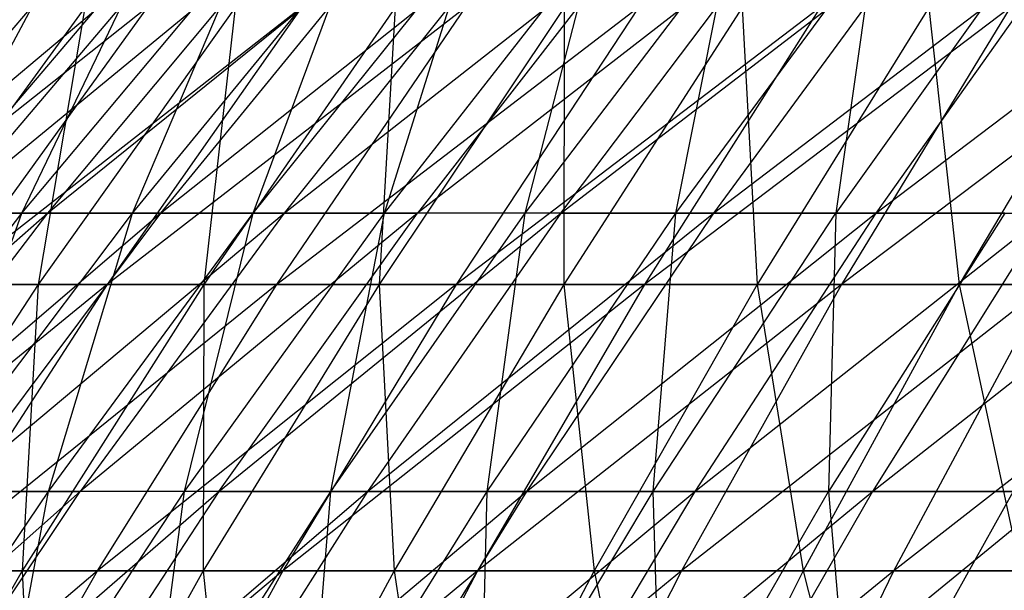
# Model space of a CAD drawing. Extents: x -125 to 125, y -143 to 0.
# Tile 200 of 256: x -38.21 to -31.45, y -46.73 to -42.8. Entities that reach past the tile are written whole.
import ezdxf

# ---------------------------------------------------------------- set-up
doc = ezdxf.new("R2010")
doc.units = 0
doc.header["$LTSCALE"] = 25.4
doc.layers.get('0').update_dxf_attribs({"linetype": 'CONTINUOUS'})

# ---------------------------------------------------------------- blocks, each defined once
blk = doc.blocks.new('NL2500027000_STL_3')
at = {"color": 0}
for p, q in [((-37.7644, -42.2896, -13.0413), (-39.3527, -44.1335, -13.5898)), ((-39.3527, -44.1335, -13.5898), (-37.1596, -42.2896, -14.6762)), ((-37.7644, -42.2896, -13.0413), (-39.3527, -44.1335, -13.5898)), ((-39.3527, -44.1335, -13.5898), (-37.1596, -42.2896, -14.6762)), ((-38.8813, -44.1335, 14.885), (-37.3121, -42.2896, 14.2843)), ((-38.8813, -44.1335, 14.885), (-37.3121, -42.2896, 14.2843)), ((-38.8813, -44.1335, 14.885), (-37.8996, -42.2896, 12.6431)), ((-38.8813, -44.1335, 14.885), (-37.8996, -42.2896, 12.6431)), ((-37.1596, -42.2896, -14.6762), (-38.7225, -44.1335, -15.2934)), ((-38.7225, -44.1335, -15.2934), (-36.4841, -42.2896, -16.2831)), ((-37.1596, -42.2896, -14.6762), (-38.7225, -44.1335, -15.2934)), ((-38.7225, -44.1335, -15.2934), (-36.4841, -42.2896, -16.2831)), ((-38.195, -44.1335, 16.5668), (-36.6535, -42.2896, 15.8982)), ((-38.195, -44.1335, 16.5668), (-36.6535, -42.2896, 15.8982)), ((-38.195, -44.1335, 16.5668), (-37.3121, -42.2896, 14.2843)), ((-38.195, -44.1335, 16.5668), (-37.3121, -42.2896, 14.2843)), ((-36.4841, -42.2896, -16.2831), (-38.0185, -44.1335, -16.9679)), ((-38.0185, -44.1335, -16.9679), (-35.7391, -42.2896, -17.859)), ((-36.4841, -42.2896, -16.2831), (-38.0185, -44.1335, -16.9679)), ((-38.0185, -44.1335, -16.9679), (-35.7391, -42.2896, -17.859)), ((-37.436, -44.1335, 18.2171), (-35.9251, -42.2896, 17.4819)), ((-37.436, -44.1335, 18.2171), (-35.9251, -42.2896, 17.4819)), ((-37.436, -44.1335, 18.2171), (-36.6535, -42.2896, 15.8982)), ((-37.436, -44.1335, 18.2171), (-36.6535, -42.2896, 15.8982)), ((-35.7391, -42.2896, -17.859), (-37.2422, -44.1335, -18.6101)), ((-37.2422, -44.1335, -18.6101), (-34.9261, -42.2896, -19.4009)), ((-35.7391, -42.2896, -17.859), (-37.2422, -44.1335, -18.6101)), ((-37.2422, -44.1335, -18.6101), (-34.9261, -42.2896, -19.4009)), ((-36.6058, -44.1335, 19.8327), (-35.1284, -42.2896, 19.0323)), ((-36.6058, -44.1335, 19.8327), (-35.1284, -42.2896, 19.0323)), ((-36.6058, -44.1335, 19.8327), (-35.9251, -42.2896, 17.4819)), ((-36.6058, -44.1335, 19.8327), (-35.9251, -42.2896, 17.4819)), ((-34.9261, -42.2896, -19.4009), (-36.395, -44.1335, -20.2169)), ((-36.395, -44.1335, -20.2169), (-34.0466, -42.2896, -20.9059)), ((-34.9261, -42.2896, -19.4009), (-36.395, -44.1335, -20.2169)), ((-36.395, -44.1335, -20.2169), (-34.0466, -42.2896, -20.9059)), ((-35.7059, -44.1335, 21.4106), (-34.2648, -42.2896, 20.5464)), ((-35.7059, -44.1335, 21.4106), (-34.2648, -42.2896, 20.5464)), ((-35.7059, -44.1335, 21.4106), (-35.1284, -42.2896, 19.0323)), ((-35.7059, -44.1335, 21.4106), (-35.1284, -42.2896, 19.0323)), ((-33.1023, -42.2896, -22.3711), (-35.4785, -44.1335, -21.7852)), ((-34.0466, -42.2896, -20.9059), (-35.4785, -44.1335, -21.7852)), ((-33.1023, -42.2896, -22.3711), (-35.4785, -44.1335, -21.7852)), ((-34.0466, -42.2896, -20.9059), (-35.4785, -44.1335, -21.7852)), ((-34.738, -44.1335, 22.9476), (-33.3359, -42.2896, 22.0215)), ((-34.738, -44.1335, 22.9476), (-33.3359, -42.2896, 22.0215)), ((-34.738, -44.1335, 22.9476), (-34.2648, -42.2896, 20.5464)), ((-34.738, -44.1335, 22.9476), (-34.2648, -42.2896, 20.5464)), ((-34.4945, -44.1335, -23.312), (-33.1023, -42.2896, -22.3711)), ((-34.4945, -44.1335, -23.312), (-33.1023, -42.2896, -22.3711)), ((-34.4945, -44.1335, -23.312), (-32.095, -42.2896, -23.7937)), ((-34.4945, -44.1335, -23.312), (-32.095, -42.2896, -23.7937)), ((-33.7039, -44.1335, 24.4411), (-32.3436, -42.2896, 23.4546)), ((-33.7039, -44.1335, 24.4411), (-32.3436, -42.2896, 23.4546)), ((-33.7039, -44.1335, 24.4411), (-33.3359, -42.2896, 22.0215)), ((-33.7039, -44.1335, 24.4411), (-33.3359, -42.2896, 22.0215)), ((-32.095, -42.2896, -23.7937), (-33.4448, -44.1335, -24.7945)), ((-33.4448, -44.1335, -24.7945), (-31.0266, -42.2896, -25.1711)), ((-32.095, -42.2896, -23.7937), (-33.4448, -44.1335, -24.7945)), ((-33.4448, -44.1335, -24.7945), (-31.0266, -42.2896, -25.1711)), ((-32.3436, -42.2896, 23.4546), (-32.6058, -44.1335, 25.8879)), ((-31.2898, -42.2896, 24.8431), (-32.6058, -44.1335, 25.8879)), ((-32.3436, -42.2896, 23.4546), (-32.6058, -44.1335, 25.8879)), ((-31.2898, -42.2896, 24.8431), (-32.6058, -44.1335, 25.8879)), ((-31.0266, -42.2896, -25.1711), (-32.3315, -44.1335, -26.2297)), ((-32.3315, -44.1335, -26.2297), (-29.8991, -42.2896, -26.5005)), ((-31.0266, -42.2896, -25.1711), (-32.3315, -44.1335, -26.2297)), ((-32.3315, -44.1335, -26.2297), (-29.8991, -42.2896, -26.5005)), ((-37.334, -42.7201, -24.3644), (-39.7401, -44.6224, -23.6078)), ((-37.334, -42.7201, -24.3644), (-39.7401, -44.6224, -23.6078)), ((-37.7628, -42.7201, 23.6943), (-39.1542, -44.6224, 24.5673)), ((-37.7628, -42.7201, 23.6943), (-39.1542, -44.6224, 24.5673)), ((-37.334, -42.7201, -24.3644), (-38.7096, -44.6224, -25.2621)), ((-36.2737, -42.7201, -25.9166), (-38.7096, -44.6224, -25.2621)), ((-37.334, -42.7201, -24.3644), (-38.7096, -44.6224, -25.2621)), ((-36.2737, -42.7201, -25.9166), (-38.7096, -44.6224, -25.2621)), ((-36.7304, -42.7201, 25.2652), (-38.0838, -44.6224, 26.1961)), ((-36.7304, -42.7201, 25.2652), (-38.0838, -44.6224, 26.1961)), ((-37.7628, -42.7201, 23.6943), (-38.0838, -44.6224, 26.1961)), ((-37.7628, -42.7201, 23.6943), (-38.0838, -44.6224, 26.1961)), ((-36.2737, -42.7201, -25.9166), (-37.6102, -44.6224, -26.8715)), ((-35.1489, -42.7201, -27.4227), (-37.6102, -44.6224, -26.8715)), ((-36.2737, -42.7201, -25.9166), (-37.6102, -44.6224, -26.8715)), ((-35.1489, -42.7201, -27.4227), (-37.6102, -44.6224, -26.8715)), ((-35.6327, -42.7201, 26.7911), (-36.9456, -44.6224, 27.7783)), ((-35.6327, -42.7201, 26.7911), (-36.9456, -44.6224, 27.7783)), ((-36.7304, -42.7201, 25.2652), (-36.9456, -44.6224, 27.7783)), ((-36.7304, -42.7201, 25.2652), (-36.9456, -44.6224, 27.7783)), ((-33.9616, -42.7201, -28.8801), (-36.444, -44.6224, -28.4332)), ((-36.444, -44.6224, -28.4332), (-35.1489, -42.7201, -27.4227)), ((-33.9616, -42.7201, -28.8801), (-36.444, -44.6224, -28.4332)), ((-36.444, -44.6224, -28.4332), (-35.1489, -42.7201, -27.4227)), ((-34.4716, -42.7201, 28.2695), (-35.7417, -44.6224, 29.3111)), ((-34.4716, -42.7201, 28.2695), (-35.7417, -44.6224, 29.3111)), ((-35.6327, -42.7201, 26.7911), (-35.7417, -44.6224, 29.3111)), ((-35.6327, -42.7201, 26.7911), (-35.7417, -44.6224, 29.3111)), ((-33.9616, -42.7201, -28.8801), (-35.2129, -44.6224, -29.9442)), ((-32.7139, -42.7201, -30.2861), (-35.2129, -44.6224, -29.9442)), ((-33.9616, -42.7201, -28.8801), (-35.2129, -44.6224, -29.9442)), ((-32.7139, -42.7201, -30.2861), (-35.2129, -44.6224, -29.9442)), ((-33.2492, -42.7201, 29.6975), (-34.4743, -44.6224, 30.7918)), ((-33.2492, -42.7201, 29.6975), (-34.4743, -44.6224, 30.7918)), ((-34.4716, -42.7201, 28.2695), (-34.4743, -44.6224, 30.7918)), ((-34.4716, -42.7201, 28.2695), (-34.4743, -44.6224, 30.7918)), ((-32.7139, -42.7201, -30.2861), (-33.9193, -44.6224, -31.4021)), ((-31.4081, -42.7201, -31.6383), (-33.9193, -44.6224, -31.4021)), ((-32.7139, -42.7201, -30.2861), (-33.9193, -44.6224, -31.4021)), ((-31.4081, -42.7201, -31.6383), (-33.9193, -44.6224, -31.4021)), ((-33.2492, -42.7201, 29.6975), (-33.1455, -44.6224, 32.2177)), ((-33.2492, -42.7201, 29.6975), (-33.1455, -44.6224, 32.2177)), ((-31.9677, -42.7201, 31.0728), (-33.1455, -44.6224, 32.2177)), ((-31.9677, -42.7201, 31.0728), (-33.1455, -44.6224, 32.2177)), ((-31.4081, -42.7201, -31.6383), (-32.5653, -44.6224, -32.8041)), ((-30.0464, -42.7201, -32.9343), (-32.5653, -44.6224, -32.8041)), ((-31.4081, -42.7201, -31.6383), (-32.5653, -44.6224, -32.8041)), ((-30.0464, -42.7201, -32.9343), (-32.5653, -44.6224, -32.8041)), ((-31.9677, -42.7201, 31.0728), (-31.7579, -44.6224, 33.5864)), ((-31.9677, -42.7201, 31.0728), (-31.7579, -44.6224, 33.5864)), ((-30.6293, -42.7201, 32.3928), (-31.7579, -44.6224, 33.5864)), ((-30.6293, -42.7201, 32.3928), (-31.7579, -44.6224, 33.5864)), ((-40.2114, -46.0467, -15.8815), (-38.0185, -44.1335, -16.9679)), ((-40.2114, -46.0467, -15.8815), (-38.0185, -44.1335, -16.9679)), ((-39.6637, -46.0467, 17.2039), (-38.195, -44.1335, 16.5668)), ((-39.6637, -46.0467, 17.2039), (-38.195, -44.1335, 16.5668)), ((-38.0185, -44.1335, -16.9679), (-39.4804, -46.0467, -17.6204)), ((-39.4804, -46.0467, -17.6204), (-37.2422, -44.1335, -18.6101)), ((-38.0185, -44.1335, -16.9679), (-39.4804, -46.0467, -17.6204)), ((-39.4804, -46.0467, -17.6204), (-37.2422, -44.1335, -18.6101)), ((-38.195, -44.1335, 16.5668), (-38.8813, -44.1335, 14.885)), ((-38.195, -44.1335, 16.5668), (-38.8813, -44.1335, 14.885)), ((-38.8755, -46.0467, 18.9176), (-37.436, -44.1335, 18.2171)), ((-38.8755, -46.0467, 18.9176), (-37.436, -44.1335, 18.2171)), ((-38.8755, -46.0467, 18.9176), (-38.195, -44.1335, 16.5668)), ((-38.8755, -46.0467, 18.9176), (-38.195, -44.1335, 16.5668)), ((-38.7225, -44.1335, -15.2934), (-38.0185, -44.1335, -16.9679)), ((-38.7225, -44.1335, -15.2934), (-38.0185, -44.1335, -16.9679)), ((-37.2422, -44.1335, -18.6101), (-38.6743, -46.0467, -19.3257)), ((-38.6743, -46.0467, -19.3257), (-36.395, -44.1335, -20.2169)), ((-37.2422, -44.1335, -18.6101), (-38.6743, -46.0467, -19.3257)), ((-38.6743, -46.0467, -19.3257), (-36.395, -44.1335, -20.2169)), ((-37.436, -44.1335, 18.2171), (-38.195, -44.1335, 16.5668)), ((-37.436, -44.1335, 18.2171), (-38.195, -44.1335, 16.5668)), ((-38.0185, -44.1335, -16.9679), (-37.2422, -44.1335, -18.6101)), ((-38.0185, -44.1335, -16.9679), (-37.2422, -44.1335, -18.6101)), ((-38.0134, -46.0467, 20.5953), (-36.6058, -44.1335, 19.8327)), ((-38.0134, -46.0467, 20.5953), (-36.6058, -44.1335, 19.8327)), ((-38.0134, -46.0467, 20.5953), (-37.436, -44.1335, 18.2171)), ((-38.0134, -46.0467, 20.5953), (-37.436, -44.1335, 18.2171)), ((-35.4785, -44.1335, -21.7852), (-37.7945, -46.0467, -20.9943)), ((-36.395, -44.1335, -20.2169), (-37.7945, -46.0467, -20.9943)), ((-35.4785, -44.1335, -21.7852), (-37.7945, -46.0467, -20.9943)), ((-36.395, -44.1335, -20.2169), (-37.7945, -46.0467, -20.9943)), ((-36.6058, -44.1335, 19.8327), (-37.436, -44.1335, 18.2171)), ((-36.6058, -44.1335, 19.8327), (-37.436, -44.1335, 18.2171)), ((-37.2422, -44.1335, -18.6101), (-36.395, -44.1335, -20.2169)), ((-37.2422, -44.1335, -18.6101), (-36.395, -44.1335, -20.2169)), ((-37.0788, -46.0467, 22.2338), (-35.7059, -44.1335, 21.4106)), ((-37.0788, -46.0467, 22.2338), (-35.7059, -44.1335, 21.4106)), ((-37.0788, -46.0467, 22.2338), (-36.6058, -44.1335, 19.8327)), ((-37.0788, -46.0467, 22.2338), (-36.6058, -44.1335, 19.8327)), ((-36.8428, -46.0467, -22.6229), (-35.4785, -44.1335, -21.7852)), ((-36.8428, -46.0467, -22.6229), (-35.4785, -44.1335, -21.7852)), ((-36.8428, -46.0467, -22.6229), (-34.4945, -44.1335, -23.312)), ((-36.8428, -46.0467, -22.6229), (-34.4945, -44.1335, -23.312)), ((-35.7059, -44.1335, 21.4106), (-36.6058, -44.1335, 19.8327)), ((-35.7059, -44.1335, 21.4106), (-36.6058, -44.1335, 19.8327)), ((-36.395, -44.1335, -20.2169), (-35.4785, -44.1335, -21.7852)), ((-36.395, -44.1335, -20.2169), (-35.4785, -44.1335, -21.7852)), ((-36.0737, -46.0467, 23.83), (-34.738, -44.1335, 22.9476)), ((-36.0737, -46.0467, 23.83), (-34.738, -44.1335, 22.9476)), ((-36.0737, -46.0467, 23.83), (-35.7059, -44.1335, 21.4106)), ((-36.0737, -46.0467, 23.83), (-35.7059, -44.1335, 21.4106)), ((-34.4945, -44.1335, -23.312), (-35.8209, -46.0467, -24.2084)), ((-35.8209, -46.0467, -24.2084), (-33.4448, -44.1335, -24.7945)), ((-34.4945, -44.1335, -23.312), (-35.8209, -46.0467, -24.2084)), ((-35.8209, -46.0467, -24.2084), (-33.4448, -44.1335, -24.7945)), ((-34.738, -44.1335, 22.9476), (-35.7059, -44.1335, 21.4106)), ((-34.738, -44.1335, 22.9476), (-35.7059, -44.1335, 21.4106)), ((-34.4945, -44.1335, -23.312), (-35.4785, -44.1335, -21.7852)), ((-34.4945, -44.1335, -23.312), (-35.4785, -44.1335, -21.7852)), ((-34.9999, -46.0467, 25.3809), (-33.7039, -44.1335, 24.4411)), ((-34.9999, -46.0467, 25.3809), (-33.7039, -44.1335, 24.4411)), ((-34.9999, -46.0467, 25.3809), (-34.738, -44.1335, 22.9476)), ((-34.9999, -46.0467, 25.3809), (-34.738, -44.1335, 22.9476)), ((-33.7039, -44.1335, 24.4411), (-34.738, -44.1335, 22.9476)), ((-33.7039, -44.1335, 24.4411), (-34.738, -44.1335, 22.9476)), ((-33.4448, -44.1335, -24.7945), (-34.7308, -46.0467, -25.7478)), ((-34.7308, -46.0467, -25.7478), (-32.3315, -44.1335, -26.2297)), ((-33.4448, -44.1335, -24.7945), (-34.7308, -46.0467, -25.7478)), ((-34.7308, -46.0467, -25.7478), (-32.3315, -44.1335, -26.2297)), ((-34.4945, -44.1335, -23.312), (-33.4448, -44.1335, -24.7945)), ((-34.4945, -44.1335, -23.312), (-33.4448, -44.1335, -24.7945)), ((-33.8595, -46.0467, 26.8834), (-32.6058, -44.1335, 25.8879)), ((-33.8595, -46.0467, 26.8834), (-32.6058, -44.1335, 25.8879)), ((-33.8595, -46.0467, 26.8834), (-33.7039, -44.1335, 24.4411)), ((-33.8595, -46.0467, 26.8834), (-33.7039, -44.1335, 24.4411)), ((-32.6058, -44.1335, 25.8879), (-33.7039, -44.1335, 24.4411)), ((-32.6058, -44.1335, 25.8879), (-33.7039, -44.1335, 24.4411)), ((-32.3315, -44.1335, -26.2297), (-33.5747, -46.0467, -27.2383)), ((-33.5747, -46.0467, -27.2383), (-31.1566, -44.1335, -27.615)), ((-32.3315, -44.1335, -26.2297), (-33.5747, -46.0467, -27.2383)), ((-33.5747, -46.0467, -27.2383), (-31.1566, -44.1335, -27.615)), ((-33.4448, -44.1335, -24.7945), (-32.3315, -44.1335, -26.2297)), ((-33.4448, -44.1335, -24.7945), (-32.3315, -44.1335, -26.2297)), ((-32.6058, -44.1335, 25.8879), (-32.6546, -46.0467, 28.3347)), ((-31.4455, -44.1335, 27.2855), (-32.6546, -46.0467, 28.3347)), ((-32.6058, -44.1335, 25.8879), (-32.6546, -46.0467, 28.3347)), ((-31.4455, -44.1335, 27.2855), (-32.6546, -46.0467, 28.3347)), ((-31.4455, -44.1335, 27.2855), (-32.6058, -44.1335, 25.8879)), ((-31.4455, -44.1335, 27.2855), (-32.6058, -44.1335, 25.8879)), ((-31.1566, -44.1335, -27.615), (-32.3546, -46.0467, -28.6769)), ((-32.3546, -46.0467, -28.6769), (-29.9224, -44.1335, -28.9478)), ((-31.1566, -44.1335, -27.615), (-32.3546, -46.0467, -28.6769)), ((-32.3546, -46.0467, -28.6769), (-29.9224, -44.1335, -28.9478)), ((-32.3315, -44.1335, -26.2297), (-31.1566, -44.1335, -27.615)), ((-32.3315, -44.1335, -26.2297), (-31.1566, -44.1335, -27.615)), ((-37.6102, -44.6224, -26.8715), (-40.0173, -46.5917, -26.1155)), ((-37.6102, -44.6224, -26.8715), (-40.0173, -46.5917, -26.1155)), ((-38.0838, -44.6224, 26.1961), (-39.3703, -46.5917, 27.081)), ((-38.0838, -44.6224, 26.1961), (-39.3703, -46.5917, 27.081)), ((-39.1542, -44.6224, 24.5673), (-38.0838, -44.6224, 26.1961)), ((-39.1542, -44.6224, 24.5673), (-38.0838, -44.6224, 26.1961)), ((-37.6102, -44.6224, -26.8715), (-38.8808, -46.5917, -27.7793)), ((-36.444, -44.6224, -28.4332), (-38.8808, -46.5917, -27.7793)), ((-37.6102, -44.6224, -26.8715), (-38.8808, -46.5917, -27.7793)), ((-36.444, -44.6224, -28.4332), (-38.8808, -46.5917, -27.7793)), ((-37.6102, -44.6224, -26.8715), (-38.7096, -44.6224, -25.2621)), ((-37.6102, -44.6224, -26.8715), (-38.7096, -44.6224, -25.2621)), ((-36.9456, -44.6224, 27.7783), (-38.1937, -46.5917, 28.7167)), ((-36.9456, -44.6224, 27.7783), (-38.1937, -46.5917, 28.7167)), ((-38.0838, -44.6224, 26.1961), (-38.1937, -46.5917, 28.7167)), ((-38.0838, -44.6224, 26.1961), (-38.1937, -46.5917, 28.7167)), ((-38.0838, -44.6224, 26.1961), (-36.9456, -44.6224, 27.7783)), ((-38.0838, -44.6224, 26.1961), (-36.9456, -44.6224, 27.7783)), ((-35.2129, -44.6224, -29.9442), (-37.6751, -46.5917, -29.3937)), ((-37.6751, -46.5917, -29.3937), (-36.444, -44.6224, -28.4332)), ((-35.2129, -44.6224, -29.9442), (-37.6751, -46.5917, -29.3937)), ((-37.6751, -46.5917, -29.3937), (-36.444, -44.6224, -28.4332)), ((-36.444, -44.6224, -28.4332), (-37.6102, -44.6224, -26.8715)), ((-36.444, -44.6224, -28.4332), (-37.6102, -44.6224, -26.8715)), ((-35.7417, -44.6224, 29.3111), (-36.9491, -46.5917, 30.3012)), ((-35.7417, -44.6224, 29.3111), (-36.9491, -46.5917, 30.3012)), ((-36.9456, -44.6224, 27.7783), (-36.9491, -46.5917, 30.3012)), ((-36.9456, -44.6224, 27.7783), (-36.9491, -46.5917, 30.3012)), ((-36.9456, -44.6224, 27.7783), (-35.7417, -44.6224, 29.3111)), ((-36.9456, -44.6224, 27.7783), (-35.7417, -44.6224, 29.3111)), ((-35.2129, -44.6224, -29.9442), (-36.444, -44.6224, -28.4332)), ((-35.2129, -44.6224, -29.9442), (-36.444, -44.6224, -28.4332)), ((-35.2129, -44.6224, -29.9442), (-36.4025, -46.5917, -30.9558)), ((-33.9193, -44.6224, -31.4021), (-36.4025, -46.5917, -30.9558)), ((-35.2129, -44.6224, -29.9442), (-36.4025, -46.5917, -30.9558)), ((-33.9193, -44.6224, -31.4021), (-36.4025, -46.5917, -30.9558)), ((-35.7417, -44.6224, 29.3111), (-34.4743, -44.6224, 30.7918)), ((-35.7417, -44.6224, 29.3111), (-34.4743, -44.6224, 30.7918)), ((-35.7417, -44.6224, 29.3111), (-35.6389, -46.5917, 31.8319)), ((-35.7417, -44.6224, 29.3111), (-35.6389, -46.5917, 31.8319)), ((-34.4743, -44.6224, 30.7918), (-35.6389, -46.5917, 31.8319)), ((-34.4743, -44.6224, 30.7918), (-35.6389, -46.5917, 31.8319)), ((-33.9193, -44.6224, -31.4021), (-35.2129, -44.6224, -29.9442)), ((-33.9193, -44.6224, -31.4021), (-35.2129, -44.6224, -29.9442)), ((-33.9193, -44.6224, -31.4021), (-35.0651, -46.5917, -32.4629)), ((-32.5653, -44.6224, -32.8041), (-35.0651, -46.5917, -32.4629)), ((-33.9193, -44.6224, -31.4021), (-35.0651, -46.5917, -32.4629)), ((-32.5653, -44.6224, -32.8041), (-35.0651, -46.5917, -32.4629)), ((-34.4743, -44.6224, 30.7918), (-33.1455, -44.6224, 32.2177)), ((-34.4743, -44.6224, 30.7918), (-33.1455, -44.6224, 32.2177)), ((-34.4743, -44.6224, 30.7918), (-34.2653, -46.5917, 33.3061)), ((-34.4743, -44.6224, 30.7918), (-34.2653, -46.5917, 33.3061)), ((-33.1455, -44.6224, 32.2177), (-34.2653, -46.5917, 33.3061)), ((-33.1455, -44.6224, 32.2177), (-34.2653, -46.5917, 33.3061)), ((-32.5653, -44.6224, -32.8041), (-33.9193, -44.6224, -31.4021)), ((-32.5653, -44.6224, -32.8041), (-33.9193, -44.6224, -31.4021)), ((-32.5653, -44.6224, -32.8041), (-33.6654, -46.5917, -33.9122)), ((-31.1535, -44.6224, -34.1477), (-33.6654, -46.5917, -33.9122)), ((-32.5653, -44.6224, -32.8041), (-33.6654, -46.5917, -33.9122)), ((-31.1535, -44.6224, -34.1477), (-33.6654, -46.5917, -33.9122)), ((-33.1455, -44.6224, 32.2177), (-31.7579, -44.6224, 33.5864)), ((-33.1455, -44.6224, 32.2177), (-31.7579, -44.6224, 33.5864)), ((-33.1455, -44.6224, 32.2177), (-32.8307, -46.5917, 34.721)), ((-33.1455, -44.6224, 32.2177), (-32.8307, -46.5917, 34.721)), ((-31.7579, -44.6224, 33.5864), (-32.8307, -46.5917, 34.721)), ((-31.7579, -44.6224, 33.5864), (-32.8307, -46.5917, 34.721)), ((-31.1535, -44.6224, -34.1477), (-32.5653, -44.6224, -32.8041)), ((-31.1535, -44.6224, -34.1477), (-32.5653, -44.6224, -32.8041)), ((-29.6862, -44.6224, -35.4307), (-32.2059, -46.5917, -35.3013)), ((-32.2059, -46.5917, -35.3013), (-31.1535, -44.6224, -34.1477)), ((-29.6862, -44.6224, -35.4307), (-32.2059, -46.5917, -35.3013)), ((-32.2059, -46.5917, -35.3013), (-31.1535, -44.6224, -34.1477)), ((-31.7579, -44.6224, 33.5864), (-30.3138, -44.6224, 34.8953)), ((-31.7579, -44.6224, 33.5864), (-30.3138, -44.6224, 34.8953)), ((-31.7579, -44.6224, 33.5864), (-31.3378, -46.5917, 36.0741)), ((-31.7579, -44.6224, 33.5864), (-31.3378, -46.5917, 36.0741)), ((-37.7945, -46.0467, -20.9943), (-40.0327, -48.0259, -20.0045)), ((-37.7945, -46.0467, -20.9943), (-40.0327, -48.0259, -20.0045)), ((-39.3486, -48.0259, 21.3187), (-38.0134, -46.0467, 20.5953)), ((-39.3486, -48.0259, 21.3187), (-38.0134, -46.0467, 20.5953)), ((-39.122, -48.0259, -21.7317), (-37.7945, -46.0467, -20.9943)), ((-39.122, -48.0259, -21.7317), (-37.7945, -46.0467, -20.9943)), ((-39.122, -48.0259, -21.7317), (-36.8428, -46.0467, -22.6229)), ((-39.122, -48.0259, -21.7317), (-36.8428, -46.0467, -22.6229)), ((-38.0134, -46.0467, 20.5953), (-38.8755, -46.0467, 18.9176)), ((-38.0134, -46.0467, 20.5953), (-38.8755, -46.0467, 18.9176)), ((-38.6743, -46.0467, -19.3257), (-37.7945, -46.0467, -20.9943)), ((-38.6743, -46.0467, -19.3257), (-37.7945, -46.0467, -20.9943)), ((-38.3812, -48.0259, 23.0148), (-37.0788, -46.0467, 22.2338)), ((-38.3812, -48.0259, 23.0148), (-37.0788, -46.0467, 22.2338)), ((-38.3812, -48.0259, 23.0148), (-38.0134, -46.0467, 20.5953)), ((-38.3812, -48.0259, 23.0148), (-38.0134, -46.0467, 20.5953)), ((-36.8428, -46.0467, -22.6229), (-38.1368, -48.0259, -23.4175)), ((-38.1368, -48.0259, -23.4175), (-35.8209, -46.0467, -24.2084)), ((-36.8428, -46.0467, -22.6229), (-38.1368, -48.0259, -23.4175)), ((-38.1368, -48.0259, -23.4175), (-35.8209, -46.0467, -24.2084)), ((-37.0788, -46.0467, 22.2338), (-38.0134, -46.0467, 20.5953)), ((-37.0788, -46.0467, 22.2338), (-38.0134, -46.0467, 20.5953)), ((-36.8428, -46.0467, -22.6229), (-37.7945, -46.0467, -20.9943)), ((-36.8428, -46.0467, -22.6229), (-37.7945, -46.0467, -20.9943)), ((-37.3408, -48.0259, 24.667), (-36.0737, -46.0467, 23.83)), ((-37.3408, -48.0259, 24.667), (-36.0737, -46.0467, 23.83)), ((-37.3408, -48.0259, 24.667), (-37.0788, -46.0467, 22.2338)), ((-37.3408, -48.0259, 24.667), (-37.0788, -46.0467, 22.2338)), ((-35.8209, -46.0467, -24.2084), (-37.0791, -48.0259, -25.0587)), ((-37.0791, -48.0259, -25.0587), (-34.7308, -46.0467, -25.7478)), ((-35.8209, -46.0467, -24.2084), (-37.0791, -48.0259, -25.0587)), ((-37.0791, -48.0259, -25.0587), (-34.7308, -46.0467, -25.7478)), ((-36.0737, -46.0467, 23.83), (-37.0788, -46.0467, 22.2338)), ((-36.0737, -46.0467, 23.83), (-37.0788, -46.0467, 22.2338)), ((-36.8428, -46.0467, -22.6229), (-35.8209, -46.0467, -24.2084)), ((-36.8428, -46.0467, -22.6229), (-35.8209, -46.0467, -24.2084)), ((-36.2293, -48.0259, 26.2724), (-34.9999, -46.0467, 25.3809)), ((-36.2293, -48.0259, 26.2724), (-34.9999, -46.0467, 25.3809)), ((-36.2293, -48.0259, 26.2724), (-36.0737, -46.0467, 23.83)), ((-36.2293, -48.0259, 26.2724), (-36.0737, -46.0467, 23.83)), ((-34.9999, -46.0467, 25.3809), (-36.0737, -46.0467, 23.83)), ((-34.9999, -46.0467, 25.3809), (-36.0737, -46.0467, 23.83)), ((-34.7308, -46.0467, -25.7478), (-35.9507, -48.0259, -26.6522)), ((-35.9507, -48.0259, -26.6522), (-33.5747, -46.0467, -27.2383)), ((-34.7308, -46.0467, -25.7478), (-35.9507, -48.0259, -26.6522)), ((-35.9507, -48.0259, -26.6522), (-33.5747, -46.0467, -27.2383)), ((-35.8209, -46.0467, -24.2084), (-34.7308, -46.0467, -25.7478)), ((-35.8209, -46.0467, -24.2084), (-34.7308, -46.0467, -25.7478)), ((-35.0488, -48.0259, 27.8276), (-33.8595, -46.0467, 26.8834)), ((-35.0488, -48.0259, 27.8276), (-33.8595, -46.0467, 26.8834)), ((-35.0488, -48.0259, 27.8276), (-34.9999, -46.0467, 25.3809)), ((-35.0488, -48.0259, 27.8276), (-34.9999, -46.0467, 25.3809)), ((-33.8595, -46.0467, 26.8834), (-34.9999, -46.0467, 25.3809)), ((-33.8595, -46.0467, 26.8834), (-34.9999, -46.0467, 25.3809)), ((-33.5747, -46.0467, -27.2383), (-34.754, -48.0259, -28.195)), ((-34.754, -48.0259, -28.195), (-32.3546, -46.0467, -28.6769)), ((-33.5747, -46.0467, -27.2383), (-34.754, -48.0259, -28.195)), ((-34.754, -48.0259, -28.195), (-32.3546, -46.0467, -28.6769)), ((-34.7308, -46.0467, -25.7478), (-33.5747, -46.0467, -27.2383)), ((-34.7308, -46.0467, -25.7478), (-33.5747, -46.0467, -27.2383)), ((-32.6546, -46.0467, 28.3347), (-33.8595, -46.0467, 26.8834)), ((-32.6546, -46.0467, 28.3347), (-33.8595, -46.0467, 26.8834)), ((-33.8016, -48.0259, 29.33), (-33.8595, -46.0467, 26.8834)), ((-33.8016, -48.0259, 29.33), (-33.8595, -46.0467, 26.8834)), ((-33.8016, -48.0259, 29.33), (-32.6546, -46.0467, 28.3347)), ((-33.8016, -48.0259, 29.33), (-32.6546, -46.0467, 28.3347)), ((-33.5747, -46.0467, -27.2383), (-32.3546, -46.0467, -28.6769)), ((-33.5747, -46.0467, -27.2383), (-32.3546, -46.0467, -28.6769)), ((-31.0729, -46.0467, -30.0609), (-33.491, -48.0259, -29.6841)), ((-32.3546, -46.0467, -28.6769), (-33.491, -48.0259, -29.6841)), ((-31.0729, -46.0467, -30.0609), (-33.491, -48.0259, -29.6841)), ((-32.3546, -46.0467, -28.6769), (-33.491, -48.0259, -29.6841)), ((-32.6546, -46.0467, 28.3347), (-32.4901, -48.0259, 30.7765)), ((-31.3876, -46.0467, 29.7321), (-32.6546, -46.0467, 28.3347)), ((-31.3876, -46.0467, 29.7321), (-32.6546, -46.0467, 28.3347)), ((-32.6546, -46.0467, 28.3347), (-32.4901, -48.0259, 30.7765)), ((-31.3876, -46.0467, 29.7321), (-32.4901, -48.0259, 30.7765)), ((-31.3876, -46.0467, 29.7321), (-32.4901, -48.0259, 30.7765)), ((-32.3546, -46.0467, -28.6769), (-31.0729, -46.0467, -30.0609)), ((-32.3546, -46.0467, -28.6769), (-31.0729, -46.0467, -30.0609)), ((-37.6751, -46.5917, -29.3937), (-40.0831, -48.6248, -28.6383)), ((-37.6751, -46.5917, -29.3937), (-40.0831, -48.6248, -28.6383)), ((-38.1937, -46.5917, 28.7167), (-39.3747, -48.6248, 29.6047)), ((-38.1937, -46.5917, 28.7167), (-39.3747, -48.6248, 29.6047)), ((-39.3703, -46.5917, 27.081), (-38.1937, -46.5917, 28.7167)), ((-39.3703, -46.5917, 27.081), (-38.1937, -46.5917, 28.7167)), ((-37.6751, -46.5917, -29.3937), (-38.8808, -46.5917, -27.7793)), ((-37.6751, -46.5917, -29.3937), (-38.8808, -46.5917, -27.7793)), ((-36.4025, -46.5917, -30.9558), (-38.8401, -48.6248, -30.3026)), ((-38.8401, -48.6248, -30.3026), (-37.6751, -46.5917, -29.3937)), ((-36.4025, -46.5917, -30.9558), (-38.8401, -48.6248, -30.3026)), ((-38.8401, -48.6248, -30.3026), (-37.6751, -46.5917, -29.3937)), ((-38.1937, -46.5917, 28.7167), (-36.9491, -46.5917, 30.3012)), ((-38.1937, -46.5917, 28.7167), (-36.9491, -46.5917, 30.3012)), ((-38.1937, -46.5917, 28.7167), (-38.0917, -48.6248, 31.2383)), ((-38.1937, -46.5917, 28.7167), (-38.0917, -48.6248, 31.2383)), ((-36.9491, -46.5917, 30.3012), (-38.0917, -48.6248, 31.2383)), ((-36.9491, -46.5917, 30.3012), (-38.0917, -48.6248, 31.2383)), ((-36.4025, -46.5917, -30.9558), (-37.6751, -46.5917, -29.3937)), ((-36.4025, -46.5917, -30.9558), (-37.6751, -46.5917, -29.3937)), ((-36.4025, -46.5917, -30.9558), (-37.5282, -48.6248, -31.913)), ((-35.0651, -46.5917, -32.4629), (-37.5282, -48.6248, -31.913)), ((-36.4025, -46.5917, -30.9558), (-37.5282, -48.6248, -31.913)), ((-35.0651, -46.5917, -32.4629), (-37.5282, -48.6248, -31.913)), ((-36.9491, -46.5917, 30.3012), (-35.6389, -46.5917, 31.8319)), ((-36.9491, -46.5917, 30.3012), (-35.6389, -46.5917, 31.8319)), ((-36.9491, -46.5917, 30.3012), (-36.7409, -48.6248, 32.8163)), ((-36.9491, -46.5917, 30.3012), (-36.7409, -48.6248, 32.8163)), ((-35.6389, -46.5917, 31.8319), (-36.7409, -48.6248, 32.8163)), ((-35.6389, -46.5917, 31.8319), (-36.7409, -48.6248, 32.8163)), ((-35.0651, -46.5917, -32.4629), (-36.4025, -46.5917, -30.9558)), ((-35.0651, -46.5917, -32.4629), (-36.4025, -46.5917, -30.9558)), ((-35.0651, -46.5917, -32.4629), (-36.1495, -48.6248, -33.4667)), ((-33.6654, -46.5917, -33.9122), (-36.1495, -48.6248, -33.4667)), ((-35.0651, -46.5917, -32.4629), (-36.1495, -48.6248, -33.4667)), ((-33.6654, -46.5917, -33.9122), (-36.1495, -48.6248, -33.4667)), ((-35.6389, -46.5917, 31.8319), (-34.2653, -46.5917, 33.3061)), ((-35.6389, -46.5917, 31.8319), (-34.2653, -46.5917, 33.3061)), ((-35.6389, -46.5917, 31.8319), (-35.3249, -48.6248, 34.336)), ((-35.6389, -46.5917, 31.8319), (-35.3249, -48.6248, 34.336)), ((-34.2653, -46.5917, 33.3061), (-35.3249, -48.6248, 34.336)), ((-34.2653, -46.5917, 33.3061), (-35.3249, -48.6248, 34.336)), ((-33.6654, -46.5917, -33.9122), (-35.0651, -46.5917, -32.4629)), ((-33.6654, -46.5917, -33.9122), (-35.0651, -46.5917, -32.4629)), ((-33.6654, -46.5917, -33.9122), (-34.7065, -48.6248, -34.9609)), ((-32.2059, -46.5917, -35.3013), (-34.7065, -48.6248, -34.9609)), ((-33.6654, -46.5917, -33.9122), (-34.7065, -48.6248, -34.9609)), ((-32.2059, -46.5917, -35.3013), (-34.7065, -48.6248, -34.9609)), ((-34.2653, -46.5917, 33.3061), (-32.8307, -46.5917, 34.721)), ((-34.2653, -46.5917, 33.3061), (-32.8307, -46.5917, 34.721)), ((-34.2653, -46.5917, 33.3061), (-33.846, -48.6248, 35.7946)), ((-34.2653, -46.5917, 33.3061), (-33.846, -48.6248, 35.7946)), ((-32.8307, -46.5917, 34.721), (-33.846, -48.6248, 35.7946)), ((-32.8307, -46.5917, 34.721), (-33.846, -48.6248, 35.7946)), ((-32.2059, -46.5917, -35.3013), (-33.6654, -46.5917, -33.9122)), ((-32.2059, -46.5917, -35.3013), (-33.6654, -46.5917, -33.9122)), ((-33.2018, -48.6248, -36.3929), (-32.2059, -46.5917, -35.3013)), ((-33.2018, -48.6248, -36.3929), (-32.2059, -46.5917, -35.3013)), ((-32.8307, -46.5917, 34.721), (-31.3378, -46.5917, 36.0741)), ((-32.8307, -46.5917, 34.721), (-31.3378, -46.5917, 36.0741)), ((-32.8307, -46.5917, 34.721), (-32.3069, -48.6248, 37.1896)), ((-32.8307, -46.5917, 34.721), (-32.3069, -48.6248, 37.1896)), ((-30.6891, -46.5917, -36.6276), (-32.2059, -46.5917, -35.3013)), ((-30.6891, -46.5917, -36.6276), (-32.2059, -46.5917, -35.3013))]:
    blk.add_line(p, q, dxfattribs=at)

msp = doc.modelspace()

# ---------------------------------------------------------------- block references
at = {"color": 253}
msp.add_blockref('NL2500027000_STL_3', (0, 0), dxfattribs=at)

doc.saveas('drawing.dxf')
